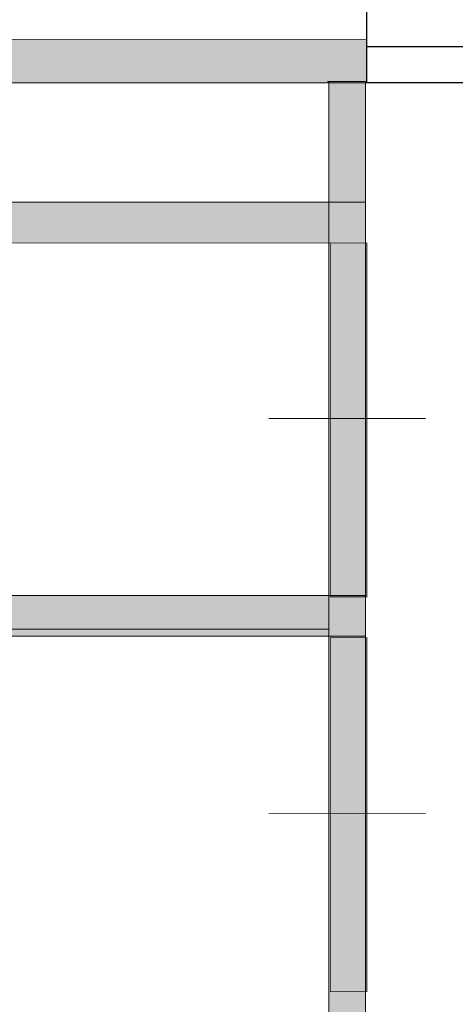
# Model space of a CAD drawing. Header units: millimetres. Extents: x 2 to 82965, y 2 to 46811.
# Tile 14 of 17: x 72568 to 73676, y 41440 to 43943. Entities that reach past the tile are written whole.
import ezdxf

# ---------------------------------------------------------------- set-up
doc = ezdxf.new("R2010")
doc.units = ezdxf.units.MM
doc.layers.add('H', color=7, linetype='Continuous')
doc.layers.add('P', color=7, linetype='Continuous')

msp = doc.modelspace()

# ---------------------------------------------------------------- hatches: boundary and pattern name
msp.add_hatch(color=256).paths.add_polyline_path([(73451.2, 43782.7), (5994.1, 43782.7), (5994.1, 43893.3), (73451.2, 43893.3)])
h = msp.add_hatch(color=256)
h.paths.add_polyline_path([(73340.7, 22525), (71055.2, 22525), (71055.2, 22421.5), (73340.7, 22421.5)])
h.paths.add_polyline_path([(74537, 22525), (75751.1, 22525), (75751.1, 22421.5), (74537, 22421.5)])
h.paths.add_polyline_path([(75751.1, 22525), (75851.1, 22525), (75851.1, 23492), (75751.1, 23492)])
h.paths.add_polyline_path([(80561.2, 22525), (75751.1, 22525), (75751.1, 22421.3), (80561.2, 22421.3)])
h.paths.add_polyline_path([(75751.1, 24391.9), (75851.1, 24391.9), (75851.1, 25938.1), (75751.1, 25938.1)])
h.paths.add_polyline_path([(80111.3, 26695), (75968.9, 26695), (75968.9, 26591.3), (80111.3, 26591.3)])
h.paths.add_polyline_path([(75847.5, 27974.5), (75751.1, 27974.5), (75751.1, 26838), (75847.5, 26838)])
h.paths.add_polyline_path([(75851.1, 30587.6), (75747.5, 30587.6), (75747.5, 28874.4), (75851.1, 28874.4)])
h.paths.add_polyline_path([(80561.2, 29495), (75858, 29495), (75858, 29391.3), (80561.2, 29391.3)])
h.paths.add_polyline_path([(75847.5, 34116.8), (75751.1, 34116.8), (75751.1, 32980.2), (75847.5, 32980.2)])
h.paths.add_polyline_path([(80561.2, 33609.9), (75858, 33609.9), (75858, 33506.2), (80561.2, 33506.2)])
h.paths.add_polyline_path([(75747.5, 38979.5), (75847.5, 38979.5), (75847.5, 35016.7), (75747.5, 35016.7)])
h.paths.add_polyline_path([(78454.3, 37479.9), (78354.3, 37479.9), (78354.3, 36679.9), (78454.3, 36679.9)])
h.paths.add_polyline_path([(80561.2, 36679.9), (75858, 36679.9), (75858, 36576.2), (80561.2, 36576.2)])
h.paths.add_polyline_path([(75847.5, 39879.4), (75747.5, 39879.4), (75747.5, 40282.7), (75847.5, 40282.7)])
h.paths.add_polyline_path([(76847.5, 40182.7), (75747.5, 40182.7), (75747.5, 40282.7), (76847.5, 40282.7)])
h.paths.add_polyline_path([(76747.5, 43782.7), (76847.5, 43782.7), (76847.5, 43096.9), (76747.5, 43096.9)])
edge = h.paths.add_edge_path()
edge.add_line((75847.5, 43162), (75847.5, 43782.7))
edge.add_line((75847.5, 43782.7), (75747.5, 43782.7))
edge.add_line((75747.5, 43782.7), (75747.5, 43082.7))
edge.add_line((75747.5, 43082.7), (75768.2, 43082.7))
at = {"layer": 'H', "linetype": 'Continuous'}
for points in [[(73447.8, 43782.7), (73354.9, 43782.7), (73354.9, 29395), (73447.8, 29395), (73447.8, 43782.7), (73447.8, 43782.7)], [(71055.2, 43375.6), (73447.8, 43375.6), (73447.8, 43479.1), (71055.2, 43479.1), (71055.2, 43375.6), (71055.2, 43375.6)], [(73354.9, 43375.6), (73447.8, 43375.6), (73447.8, 42479.1), (73354.9, 42479.1), (73354.9, 43375.6)], [(71055.2, 42375.7), (73447.8, 42375.7), (73447.8, 42479.1), (71055.2, 42479.1), (71055.2, 42375.7), (71055.2, 42375.7)], [(73354.9, 42375.7), (73447.8, 42375.7), (73447.8, 41475.8), (73354.9, 41475.8), (73354.9, 42375.7)]]:
    msp.add_hatch(color=256, dxfattribs=at).paths.add_polyline_path(points)

# ---------------------------------------------------------------- linework, layer by layer
at = {"layer": 'P'}
for points in [[(73451.2, 44104), (75654.7, 44104), (75654.7, 43782.7), (73451.2, 43782.7), (73451.2, 44104)], [(73451.2, 43875.5), (74554.8, 43875.5), (74554.8, 43782.7), (73451.2, 43782.7), (73451.2, 43875.5)]]:
    msp.add_lwpolyline(points, dxfattribs=at)
msp.add_lwpolyline([(73451.2, 43782.7, 2.23, 2.23, 0), (5994.1, 43782.7, 2.23, 2.23, 0), (5994.1, 43893.3, 2.23, 2.23, 0), (73451.2, 43893.3, 2.23, 2.23, 0), (73451.2, 43782.7, 0, 0, 0)], format="xyseb", dxfattribs=at)
at = {"layer": 'P', "const_width": 2.23}
for points in [[(73351.2, 43786.2), (73447.8, 43786.2)], [(73354.9, 43786.2), (73354.9, 29391.3)], [(73447.8, 43786.2), (73447.8, 29391.3)], [(71051.6, 43479.1), (73447.8, 43479.1)], [(73447.8, 43479.1), (73447.8, 43375.6)], [(71051.6, 43375.6), (73447.8, 43375.6)], [(73358.5, 43375.6), (73451.2, 43375.6), (73451.2, 42475.7), (73358.5, 42475.7), (73358.5, 43375.6)], [(73201.4, 42929.2), (73601.2, 42929.2)], [(71051.6, 42479.1), (73447.8, 42479.1)], [(73447.8, 42479.1), (73447.8, 42375.7)], [(71051.6, 42393.5), (73354.9, 42393.5)], [(71051.6, 42375.7), (73447.8, 42375.7)], [(73358.5, 42372), (73451.2, 42372), (73451.2, 41472.1), (73358.5, 41472.1), (73358.5, 42372)], [(73201.4, 41925.6), (73601.2, 41925.6)]]:
    msp.add_lwpolyline(points, dxfattribs=at)

doc.saveas('drawing.dxf')
